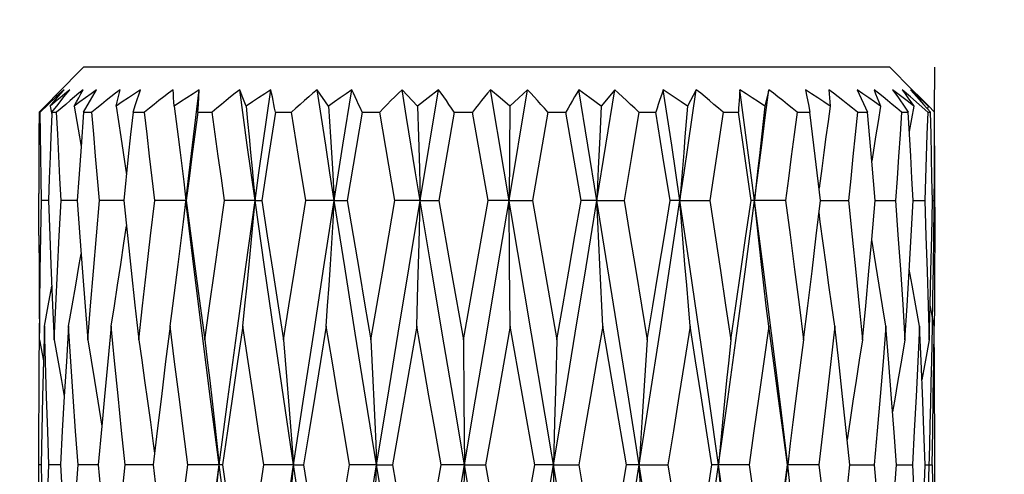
# Model space of a CAD drawing. Extents: x 0 to 420, y 0 to 297.
# Tile 62 of 124: x 146.56 to 148.76, y 237.23 to 238.24. Entities that reach past the tile are written whole.
import ezdxf

# ---------------------------------------------------------------- set-up
doc = ezdxf.new("R2010")
doc.units = 0
doc.header["$LTSCALE"] = 23.1
doc.layers.get('0').update_dxf_attribs({"linetype": 'CONTINUOUS'})
doc.layers.add('DIM_PILOTEES', color=7, linetype='CONTINUOUS')
doc.dimstyles.get("Standard").update_dxf_attribs({"dimtxt": 0.18, "dimasz": 0.18, "dimexe": 0.18, "dimexo": 0.0625, "dimgap": 0.09, "dimtad": 0, "dimtih": 1, "dimtoh": 1, "dimzin": 0, "dimcen": 0.09, "dimazin": 3, "dimtfac": 1, "dimtofl": 0, "dimtmove": 0, "dimatfit": 3})

# ---------------------------------------------------------------- blocks, each defined once
blk = doc.blocks.new('_FILLED')
at = {"color": 0, "linetype": 'BYBLOCK'}
blk.add_solid([(0, 0), (-1, 0.142857), (-1, -0.142857)], dxfattribs=at)
blk = doc.blocks.new('*D1')
at = {"layer": 'DIM_PILOTEES', "color": 2, "linetype": 'CONTINUOUS'}
for p, q in [((73.989763, 234.114236), (73.989763, 248.289492)), ((173.989763, 234.714236), (173.989763, 248.289492)), ((73.989763, 246.289492), (123.989763, 246.289492)), ((173.989763, 246.289492), (123.989763, 246.289492))]:
    blk.add_line(p, q, dxfattribs=at)
at = {"layer": 'DIM_PILOTEES', "color": 2, "linetype": 'CONTINUOUS', "xscale": 3.5, "yscale": 3.5, "zscale": 3.5, "rotation": 180}
blk.add_blockref('_FILLED', (73.989763, 246.289492), dxfattribs=at)
at = {"layer": 'DIM_PILOTEES', "color": 2, "linetype": 'CONTINUOUS', "xscale": 3.5, "yscale": 3.5, "zscale": 3.5}
blk.add_blockref('_FILLED', (173.989763, 246.289492), dxfattribs=at)
blk = doc.blocks.new('*D2')
at = {"layer": 'DIM_PILOTEES', "color": 2, "linetype": 'CONTINUOUS'}
for p, q in [((73.299813, 226.182987), (73.299813, 256.854852)), ((174.679712, 233.182987), (174.679712, 256.854852)), ((73.299813, 254.854852), (123.989763, 254.854852)), ((174.679712, 254.854852), (123.989763, 254.854852))]:
    blk.add_line(p, q, dxfattribs=at)
at = {"layer": 'DIM_PILOTEES', "color": 2, "linetype": 'CONTINUOUS', "xscale": 3.5, "yscale": 3.5, "zscale": 3.5, "rotation": 180}
blk.add_blockref('_FILLED', (73.299813, 254.854852), dxfattribs=at)
at = {"layer": 'DIM_PILOTEES', "color": 2, "linetype": 'CONTINUOUS', "xscale": 3.5, "yscale": 3.5, "zscale": 3.5}
blk.add_blockref('_FILLED', (174.679712, 254.854852), dxfattribs=at)

msp = doc.modelspace()

# ---------------------------------------------------------------- linework, layer by layer
at = {"color": 7, "linetype": 'CONTINUOUS'}
for p, q in [((146.699763, 238.134236), (146.639684, 238.074157)), ((148.499763, 238.134236), (146.699763, 238.134236)), ((148.499763, 238.134236), (148.549744, 238.084254)), ((146.655879, 238.084236), (146.638468, 238.068152)), ((146.655827, 238.068152), (146.668817, 238.084236)), ((146.69969, 238.034236), (146.728522, 238.084236)), ((146.815644, 238.051481), (146.826303, 238.084236)), ((146.956998, 238.068152), (146.957889, 238.084236)), ((147.055089, 238.066222), (147.048164, 238.084236)), ((147.246171, 238.047564), (147.221029, 238.084236)), ((147.278702, 237.960789), (147.298242, 238.084236)), ((147.445413, 238.047564), (147.410447, 238.084236)), ((147.45115, 237.837424), (147.492135, 238.084236)), ((147.492135, 238.084236), (147.46907, 238.066222)), ((147.62948, 238.066222), (147.608138, 238.084236)), ((147.993413, 235.784236), (147.608138, 238.084236)), ((147.649482, 237.837424), (147.690731, 238.084236)), ((147.690731, 238.084236), (147.671345, 238.066222)), ((147.829998, 238.066222), (147.805464, 238.084236)), ((147.825606, 237.960789), (147.805464, 238.084236)), ((147.885352, 238.084236), (147.855132, 238.047564)), ((147.865559, 237.960789), (147.885352, 238.084236)), ((148.067491, 238.084236), (148.047702, 238.047564)), ((148.311327, 238.084236), (148.314395, 238.068152)), ((148.426643, 238.084236), (148.449357, 238.034236)), ((148.505819, 238.084236), (148.517028, 238.068152)), ((148.545748, 238.068152), (148.527225, 238.084236)), ((148.545397, 238.084236), (148.560027, 238.068152)), ((146.620261, 238.054605), (146.639684, 238.074157)), ((146.638468, 238.068152), (146.620644, 238.051485)), ((146.642477, 238.051484), (146.655827, 238.068152)), ((146.95595, 238.051484), (146.956998, 238.068152)), ((147.062383, 238.047564), (147.055089, 238.066222)), ((147.46907, 238.066222), (147.445413, 238.047564)), ((147.651401, 238.047564), (147.62948, 238.066222)), ((147.671345, 238.066222), (147.651401, 238.047564)), ((147.855132, 238.047564), (147.829998, 238.066222)), ((148.314395, 238.068152), (148.317661, 238.051485)), ((148.564693, 238.051484), (148.545748, 238.068152)), ((148.58565, 238.048123), (148.559842, 238.074157)), ((148.560027, 238.068152), (148.575038, 238.051485)), ((146.600274, 238.034236), (146.620261, 238.054605)), ((146.620644, 238.051485), (146.602407, 238.034236)), ((146.625238, 238.047564), (146.628553, 238.029166)), ((146.628763, 238.034236), (146.642477, 238.051484)), ((146.809954, 238.034236), (146.815644, 238.051481)), ((146.954737, 238.034236), (146.95595, 238.051484)), ((147.246171, 238.047564), (147.250629, 237.978769)), ((147.445413, 238.047564), (147.447359, 237.978769)), ((147.651401, 238.047564), (147.649482, 237.837424)), ((147.855132, 238.047564), (147.851913, 237.978769)), ((148.317661, 238.051485), (148.321131, 238.034236)), ((148.552814, 238.047564), (148.542984, 237.991392)), ((148.584058, 238.034236), (148.564693, 238.051484)), ((148.575038, 238.051485), (148.590434, 238.034236)), ((148.585082, 238.047564), (148.583975, 238.041487)), ((148.599251, 238.034236), (148.58565, 238.048123)), ((146.600274, 238.034236), (146.602407, 238.034236)), ((146.628553, 238.029166), (146.626546, 237.980552)), ((146.628763, 238.034236), (146.628553, 238.029166)), ((146.628763, 238.034236), (146.639311, 238.034236)), ((146.69969, 238.034236), (146.693837, 237.956876)), ((146.69969, 238.034236), (146.718192, 238.034236)), ((146.809954, 238.034236), (146.835602, 238.034236)), ((146.954737, 238.034236), (146.986409, 238.034236)), ((147.12771, 238.034236), (147.11236, 237.935043)), ((147.12771, 238.034236), (147.164023, 238.034236)), ((147.179716, 237.93579), (147.164023, 238.034236)), ((147.321315, 238.034236), (147.288139, 237.837425)), ((147.321315, 238.034236), (147.36068, 238.034236)), ((147.394534, 237.837425), (147.36068, 238.034236)), ((147.527088, 238.034236), (147.492507, 237.837425)), ((147.527088, 238.034236), (147.567787, 238.034236)), ((147.602505, 237.837425), (147.567787, 238.034236)), ((147.736038, 238.034236), (147.701564, 237.837425)), ((147.736038, 238.034236), (147.776291, 238.034236)), ((147.810356, 237.837425), (147.776291, 238.034236)), ((147.939033, 238.034236), (147.922525, 237.935053)), ((147.939033, 238.034236), (147.97708, 238.034236)), ((147.993103, 237.93579), (147.97708, 238.034236)), ((148.127199, 238.034236), (148.112257, 237.935056)), ((148.127199, 238.034236), (148.161378, 238.034236)), ((148.17566, 237.935791), (148.161378, 238.034236)), ((148.292314, 238.034236), (148.321131, 238.034236)), ((148.427161, 238.034236), (148.449357, 238.034236)), ((148.459382, 237.924711), (148.449357, 238.034236)), ((148.525847, 238.034236), (148.540452, 238.034236)), ((148.543362, 237.985003), (148.540452, 238.034236)), ((148.584058, 238.034236), (148.590434, 238.034236)), ((147.250629, 237.978769), (147.25501, 237.908721)), ((147.447359, 237.978769), (147.449272, 237.908721)), ((147.851913, 237.978769), (147.848748, 237.908721)), ((146.693837, 237.956876), (146.688607, 237.886038)), ((147.259313, 237.837424), (147.278702, 237.960789)), ((147.845641, 237.837424), (147.825606, 237.960789)), ((147.845641, 237.837424), (147.865559, 237.960789)), ((146.787852, 237.943902), (146.795039, 237.894101)), ((147.11236, 237.935043), (147.09739, 237.837425)), ((147.195533, 237.837425), (147.179716, 237.93579)), ((147.922525, 237.935053), (147.90617, 237.837425)), ((148.009003, 237.837425), (147.993103, 237.93579)), ((148.112257, 237.935056), (148.097386, 237.837425)), ((148.189764, 237.837425), (148.17566, 237.935791)), ((148.34474, 237.837425), (148.333047, 237.93579)), ((147.25501, 237.908721), (147.259313, 237.837424)), ((147.449272, 237.908721), (147.45115, 237.837424)), ((147.848748, 237.908721), (147.845641, 237.837424)), ((148.467156, 237.837425), (148.459382, 237.924711)), ((146.688607, 237.886038), (146.685105, 237.837425)), ((147.475763, 237.689272), (147.440945, 237.899093)), ((148.599763, 237.821896), (148.599746, 237.886037)), ((146.9231, 237.878977), (146.928012, 237.837424)), ((146.599824, 237.75917), (146.599763, 237.852958)), ((146.621049, 237.837425), (146.605531, 237.837425)), ((146.685105, 237.837424), (146.649557, 237.837425)), ((146.685105, 237.837425), (146.690996, 237.756249)), ((146.789137, 237.837424), (146.735112, 237.837425)), ((146.928597, 237.837425), (146.858456, 237.837425)), ((147.082356, 237.837424), (147.014198, 237.837425)), ((147.082356, 237.837424), (147.09739, 237.837425)), ((147.259313, 237.837424), (147.195533, 237.837425)), ((147.259313, 237.837424), (147.288139, 237.837425)), ((147.367318, 237.679604), (147.394534, 237.837425)), ((147.45115, 237.837424), (147.394534, 237.837425)), ((147.448607, 237.741583), (147.45115, 237.837424)), ((147.45115, 237.837424), (147.492507, 237.837425)), ((147.492507, 237.837425), (147.520373, 237.679067)), ((147.547427, 237.525999), (147.602505, 237.837425)), ((147.649482, 237.837424), (147.602505, 237.837425)), ((147.649482, 237.837424), (147.701564, 237.837425)), ((147.650766, 237.69453), (147.649482, 237.837424)), ((147.701564, 237.837425), (147.756197, 237.525999)), ((147.845641, 237.837424), (147.810356, 237.837425)), ((147.845641, 237.837424), (147.90617, 237.837425)), ((148.031053, 237.837424), (148.009003, 237.837425)), ((148.031053, 237.837424), (148.097386, 237.837425)), ((148.266853, 237.837425), (148.189764, 237.837425)), ((148.335302, 237.757958), (148.34474, 237.837425)), ((148.34474, 237.837424), (148.407165, 237.837425)), ((148.45938, 237.750224), (148.467156, 237.837425)), ((148.467156, 237.837424), (148.512189, 237.837425)), ((148.547268, 237.757957), (148.551663, 237.837425)), ((148.551663, 237.837424), (148.577336, 237.837425)), ((148.594567, 237.837425), (148.599759, 237.837425)), ((148.542745, 237.679564), (148.547268, 237.757957)), ((147.445999, 237.648058), (147.448607, 237.741583)), ((148.468083, 237.69453), (148.45938, 237.750224)), ((146.626558, 237.694521), (146.630419, 237.60244)), ((147.652099, 237.556863), (147.650766, 237.69453)), ((147.340944, 237.525999), (147.367318, 237.679604)), ((147.520373, 237.679067), (147.547427, 237.525999)), ((147.443328, 237.556863), (147.445999, 237.648058)), ((146.600509, 237.603457), (146.601009, 237.54143)), ((146.630419, 237.60244), (146.633837, 237.525999)), ((148.587451, 237.525999), (148.589513, 237.603814)), ((148.598392, 237.556863), (148.589513, 237.603814)), ((146.612074, 237.556863), (146.610013, 237.479124)), ((147.443328, 237.556863), (147.389186, 237.247053)), ((147.652099, 237.556863), (147.624219, 237.399668)), ((147.707001, 237.247053), (147.652099, 237.556863)), ((147.885584, 237.398752), (147.858582, 237.556863)), ((148.569168, 237.479049), (148.565689, 237.556863)), ((148.599027, 237.477902), (148.598517, 237.541394)), ((146.601133, 237.525999), (146.610013, 237.479124)), ((147.547427, 237.525999), (147.548757, 237.389039)), ((147.756197, 237.525999), (147.753533, 237.435252)), ((146.610013, 237.479124), (146.608095, 237.399669)), ((148.572968, 237.388781), (148.569168, 237.479049)), ((147.753533, 237.435252), (147.750925, 237.342269)), ((146.656548, 237.399664), (146.652091, 237.322785)), ((146.7314, 237.389039), (146.740151, 237.33342)), ((147.548757, 237.389039), (147.550044, 237.247052)), ((147.624219, 237.399668), (147.597037, 237.247053)), ((147.911371, 237.247053), (147.885584, 237.398752)), ((148.404476, 237.303074), (148.394169, 237.399611)), ((147.750925, 237.342269), (147.748375, 237.247052)), ((146.652091, 237.322785), (146.647867, 237.247053)), ((146.740151, 237.33342), (146.732378, 237.247053)), ((146.863872, 237.322788), (146.854797, 237.247053)), ((148.514413, 237.247053), (148.509119, 237.319454)), ((148.599763, 237.231793), (148.599704, 237.322997)), ((148.410379, 237.247053), (148.404476, 237.303074)), ((146.599763, 237.231793), (146.599763, 237.262328)), ((146.60496, 237.247053), (146.599766, 237.247053)), ((146.647867, 237.247053), (146.622185, 237.247053)), ((146.731307, 237.247052), (146.687329, 237.247053)), ((146.732378, 237.247052), (146.731307, 237.247052)), ((146.732378, 237.247053), (146.740154, 237.160908)), ((146.854797, 237.247052), (146.792351, 237.247053)), ((147.009775, 237.247053), (146.93266, 237.247053)), ((147.168472, 237.247052), (147.102125, 237.247053)), ((147.168472, 237.247052), (147.190538, 237.247053)), ((147.266894, 237.091127), (147.293339, 237.247053)), ((147.353885, 237.247052), (147.293339, 237.247053)), ((147.353885, 237.247052), (147.389186, 237.247053)), ((147.443328, 236.940095), (147.497945, 237.247053)), ((147.550044, 237.247052), (147.497945, 237.247053)), ((147.548321, 237.060113), (147.550044, 237.247052)), ((147.550044, 237.247052), (147.597037, 237.247053)), ((147.597037, 237.247053), (147.625079, 237.090378)), ((147.748375, 237.247052), (147.707001, 237.247053)), ((147.748375, 237.247052), (147.805008, 237.247053)), ((147.750915, 237.15242), (147.748375, 237.247052)), ((147.805008, 237.247053), (147.858582, 236.940095)), ((147.940212, 237.247052), (147.911371, 237.247053)), ((147.940212, 237.247052), (148.004008, 237.247053)), ((148.185341, 237.247053), (148.102121, 237.247053)), ((148.341081, 237.247053), (148.270916, 237.247053)), ((148.276556, 237.204898), (148.271514, 237.247052)), ((148.402075, 237.168496), (148.410379, 237.247053)), ((148.410379, 237.247052), (148.464422, 237.247053)), ((148.514413, 237.247052), (148.51833, 237.247052)), ((148.51833, 237.247052), (148.549973, 237.247053)), ((148.578473, 237.247053), (148.593996, 237.247053))]:
    msp.add_line(p, q, dxfattribs=at)
at = {"color": 40, "linetype": 'CONTINUOUS'}
for p, q in [((148.599607, 238.034232), (148.599763, 238.134236)), ((148.598942, 237.904516), (148.599607, 238.034232)), ((148.598245, 237.821892), (148.598942, 237.904516)), ((148.59752, 237.754636), (148.598245, 237.821892)), ((148.596654, 237.687433), (148.59752, 237.754636)), ((148.595648, 237.620293), (148.596654, 237.687433)), ((148.594568, 237.556896), (148.595648, 237.620293))]:
    msp.add_line(p, q, dxfattribs=at)
at = {"color": 7, "linetype": 'CONTINUOUS'}
for points in [[(146.668817, 238.084236), (146.65803, 238.07531), (146.64717, 238.066222), (146.636239, 238.056974), (146.625238, 238.047564)], [(146.625238, 238.047564), (146.632938, 238.056974), (146.640612, 238.066222), (146.64826, 238.07531), (146.655879, 238.084236)], [(146.698882, 238.084236), (146.689219, 238.076267), (146.679451, 238.068152), (146.669575, 238.059891), (146.659593, 238.051485), (146.639311, 238.034236)], [(146.728522, 238.084236), (146.716193, 238.07531), (146.703768, 238.066222), (146.691245, 238.056974), (146.678625, 238.047564)], [(146.678625, 238.047564), (146.683681, 238.056974), (146.688744, 238.066222), (146.693812, 238.07531), (146.698882, 238.084236)], [(146.781258, 238.084236), (146.771009, 238.076267), (146.760655, 238.068152), (146.750196, 238.059891), (146.739632, 238.051485), (146.728965, 238.042933), (146.718192, 238.034236)], [(146.826303, 238.084236), (146.812971, 238.075308), (146.799521, 238.06622), (146.785954, 238.056972), (146.77227, 238.047564)], [(146.77227, 238.047564), (146.774462, 238.056974), (146.776692, 238.066222), (146.778959, 238.07531), (146.781258, 238.084236)], [(146.899407, 238.084236), (146.889019, 238.076267), (146.878533, 238.068152), (146.867947, 238.059891), (146.857263, 238.051485), (146.846482, 238.042933), (146.835602, 238.034236)], [(146.90208, 238.047564), (146.901312, 238.056974), (146.900612, 238.066222), (146.899978, 238.07531), (146.899407, 238.084236)], [(146.957889, 238.084236), (146.94414, 238.07531), (146.930256, 238.066222), (146.916236, 238.056974), (146.90208, 238.047564)], [(146.935364, 237.899093), (146.942795, 237.960789), (146.950303, 238.022506), (146.957889, 238.084236)], [(147.048164, 238.084236), (147.038092, 238.076267), (147.027932, 238.068152), (147.017682, 238.059891), (147.007345, 238.051485), (146.996921, 238.042933), (146.986409, 238.034236)], [(147.082356, 237.837424), (147.073714, 237.899093), (147.065134, 237.960789), (147.056617, 238.022506), (147.048164, 238.084236)], [(147.117528, 238.084236), (147.10396, 238.07531), (147.090248, 238.066222), (147.076389, 238.056974), (147.062383, 238.047564)], [(147.082356, 237.837424), (147.09106, 237.899093), (147.099823, 237.960789), (147.108646, 238.022506), (147.117528, 238.084236)], [(147.12771, 238.034236), (147.126062, 238.042933), (147.124393, 238.051484), (147.122704, 238.059891), (147.120996, 238.068152), (147.119271, 238.076267), (147.117528, 238.084236)], [(147.221029, 238.084236), (147.211713, 238.076267), (147.202323, 238.068152), (147.192857, 238.059891), (147.183318, 238.051485), (147.173707, 238.042933), (147.164023, 238.034236)], [(147.259313, 237.837424), (147.249679, 237.899093), (147.240086, 237.960789), (147.230536, 238.022506), (147.221029, 238.084236)], [(147.298242, 238.084236), (147.285449, 238.07531), (147.272508, 238.066222), (147.259416, 238.056974), (147.246171, 238.047564)], [(147.321315, 238.034236), (147.317463, 238.042931), (147.313614, 238.051482), (147.309765, 238.059887), (147.30592, 238.068147), (147.30208, 238.076264), (147.298242, 238.084236)], [(147.410447, 238.084236), (147.402293, 238.076267), (147.394083, 238.068152), (147.385815, 238.059891), (147.377491, 238.051485), (147.369113, 238.042933), (147.36068, 238.034236)], [(147.440945, 237.899093), (147.420592, 238.022506), (147.410447, 238.084236)], [(147.527088, 238.034236), (147.521201, 238.042933), (147.515338, 238.051484), (147.509498, 238.059891), (147.503683, 238.068152), (147.497896, 238.076267), (147.492135, 238.084236)], [(147.608138, 238.084236), (147.601504, 238.076267), (147.594833, 238.068152), (147.588124, 238.059891), (147.581379, 238.051485), (147.574601, 238.042933), (147.567787, 238.034236)], [(147.736038, 238.034236), (147.728373, 238.042933), (147.720753, 238.051484), (147.713177, 238.059891), (147.705647, 238.068152), (147.698166, 238.076267), (147.690731, 238.084236)], [(147.805464, 238.084236), (147.800639, 238.076267), (147.795799, 238.068152), (147.790942, 238.059891), (147.786071, 238.051485), (147.781188, 238.042933), (147.776291, 238.034236)], [(147.939033, 238.034236), (147.929925, 238.042932), (147.920882, 238.051482), (147.911902, 238.059888), (147.902986, 238.068149), (147.894137, 238.076265), (147.885352, 238.084236)], [(147.993799, 238.084236), (147.990994, 238.076267), (147.988196, 238.068152), (147.985404, 238.059891), (147.98262, 238.051485), (147.979845, 238.042933), (147.97708, 238.034236)], [(148.047702, 238.047564), (148.034002, 238.056974), (148.020452, 238.066222), (148.007052, 238.07531), (147.993799, 238.084236)], [(148.031053, 237.837424), (148.021814, 237.899093), (148.012524, 237.960789), (148.003185, 238.022506), (147.993799, 238.084236)], [(148.031053, 237.837424), (148.040242, 237.899093), (148.049379, 237.960789), (148.058462, 238.022506), (148.067491, 238.084236)], [(148.127199, 238.034236), (148.117045, 238.042933), (148.106973, 238.051484), (148.09698, 238.059891), (148.087068, 238.068152), (148.077239, 238.076267), (148.067491, 238.084236)], [(148.164913, 238.084236), (148.164251, 238.076267), (148.163617, 238.068152), (148.163012, 238.059891), (148.162436, 238.051485), (148.161892, 238.042933), (148.161378, 238.034236)], [(148.220695, 238.047564), (148.206537, 238.056974), (148.192521, 238.066222), (148.178647, 238.07531), (148.164913, 238.084236)], [(148.197616, 237.837424), (148.189544, 237.899093), (148.181403, 237.960789), (148.173192, 238.022506), (148.164913, 238.084236)], [(148.197616, 237.837424), (148.205618, 237.899093), (148.213548, 237.960789), (148.221405, 238.022506), (148.229188, 238.084236)], [(148.229188, 238.084236), (148.2251, 238.066222), (148.222939, 238.056974), (148.220695, 238.047564)], [(148.292314, 238.034236), (148.281559, 238.042933), (148.270898, 238.051484), (148.260329, 238.059891), (148.249854, 238.068152), (148.239474, 238.076267), (148.229188, 238.084236)], [(148.366551, 238.047564), (148.352553, 238.056974), (148.338683, 238.066222), (148.324941, 238.07531), (148.311327, 238.084236)], [(148.427161, 238.034236), (148.416276, 238.042932), (148.405493, 238.051483), (148.394811, 238.059889), (148.38423, 238.06815), (148.373753, 238.076266), (148.363376, 238.084236)], [(148.363376, 238.084236), (148.364245, 238.07531), (148.365065, 238.066222), (148.365835, 238.056974), (148.366551, 238.047564)], [(148.478894, 238.047564), (148.465668, 238.056974), (148.452551, 238.066222), (148.439542, 238.07531), (148.426643, 238.084236)], [(148.525847, 238.034236), (148.515306, 238.042933), (148.504871, 238.051484), (148.494542, 238.059891), (148.484318, 238.068152), (148.474202, 238.076267), (148.46419, 238.084236)], [(148.46419, 238.084236), (148.467896, 238.07531), (148.471583, 238.066222), (148.47525, 238.056974), (148.478894, 238.047564)], [(148.552814, 238.047564), (148.540939, 238.056974), (148.529148, 238.066222), (148.517441, 238.07531), (148.505819, 238.084236)], [(148.527225, 238.084236), (148.533605, 238.07531), (148.539998, 238.066222), (148.546402, 238.056974), (148.552814, 238.047564)], [(148.585082, 238.047564), (148.575076, 238.056974), (148.565126, 238.066222), (148.555233, 238.07531), (148.545397, 238.084236)], [(148.549726, 238.084236), (148.558501, 238.07531), (148.56732, 238.066222), (148.576181, 238.056974), (148.585082, 238.047564)], [(148.517028, 238.068152), (148.534469, 238.042933), (148.540452, 238.034236)], [(146.678625, 238.047564), (146.684456, 238.013324), (146.690238, 237.978769), (146.693837, 237.956876)], [(146.77227, 238.047564), (146.777509, 238.013324), (146.782702, 237.978769), (146.787852, 237.943902)], [(146.90208, 238.047564), (146.906497, 238.013324), (146.910876, 237.978769), (146.915218, 237.943902), (146.919521, 237.908721), (146.9231, 237.878977)], [(147.062383, 238.047564), (147.065785, 238.013324), (147.069158, 237.978769), (147.072501, 237.943902), (147.075816, 237.908721), (147.079101, 237.873228), (147.082356, 237.837424)], [(148.047702, 238.047564), (148.044867, 238.013324), (148.042055, 237.978769), (148.039268, 237.943902), (148.036505, 237.908721), (148.033766, 237.873228), (148.031053, 237.837424)], [(148.220695, 238.047564), (148.216765, 238.013324), (148.212867, 237.978769), (148.209003, 237.943902), (148.205173, 237.908721), (148.201378, 237.873228), (148.197616, 237.837424)], [(148.366551, 238.047564), (148.361697, 238.013324), (148.356884, 237.978769), (148.352112, 237.943902), (148.347383, 237.908721), (148.341549, 237.864392)], [(148.478894, 238.047564), (148.473328, 238.013324), (148.46781, 237.978769), (148.46234, 237.943902), (148.459382, 237.924711)], [(146.600274, 238.034236), (146.600032, 237.984453), (146.599868, 237.935056), (146.59978, 237.886047), (146.599763, 237.852958)], [(146.605531, 237.837425), (146.604638, 237.886597), (146.603819, 237.93579), (146.603076, 237.985003), (146.602407, 238.034236)], [(146.649557, 237.837425), (146.646888, 237.886597), (146.644291, 237.93579), (146.641765, 237.985003), (146.639311, 238.034236)], [(146.735112, 237.837425), (146.730784, 237.886597), (146.726521, 237.93579), (146.722324, 237.985003), (146.718192, 238.034236)], [(146.809954, 238.034236), (146.8046, 237.98445), (146.799346, 237.935053), (146.789137, 237.837425)], [(146.858456, 237.837425), (146.852658, 237.886597), (146.846917, 237.93579), (146.841231, 237.985003), (146.835602, 238.034236)], [(146.954737, 238.034236), (146.948052, 237.984443), (146.941467, 237.935043), (146.934982, 237.886037), (146.928597, 237.837425)], [(147.014198, 237.837425), (147.007185, 237.886597), (147.000215, 237.93579), (146.993289, 237.985003), (146.986409, 238.034236)], [(148.292314, 238.034236), (148.285953, 237.984443), (148.279588, 237.935043), (148.273221, 237.886037), (148.266853, 237.837425)], [(148.333047, 237.93579), (148.327117, 237.985003), (148.321131, 238.034236)], [(148.427161, 238.034236), (148.422198, 237.98445), (148.41721, 237.935053), (148.412198, 237.886045), (148.407165, 237.837425)], [(148.525847, 238.034236), (148.522498, 237.984452), (148.519105, 237.935056), (148.515668, 237.886047), (148.512189, 237.837425)], [(148.584058, 238.034236), (148.58247, 237.984443), (148.580819, 237.935043), (148.579107, 237.886037), (148.577336, 237.837425)], [(148.594567, 237.837425), (148.593646, 237.886597), (148.59265, 237.93579), (148.591579, 237.985003), (148.590434, 238.034236)], [(148.599746, 237.886037), (148.599658, 237.935042), (148.599494, 237.984442), (148.599251, 238.034236)], [(146.626546, 237.980552), (146.624729, 237.935043), (146.622846, 237.886037), (146.621049, 237.837425)], [(148.551663, 237.837425), (148.548968, 237.886597), (148.546201, 237.93579), (148.543362, 237.985003)], [(146.892656, 237.556863), (146.898728, 237.602169), (146.90473, 237.648058), (146.91066, 237.69453), (146.916517, 237.741583), (146.922302, 237.789215), (146.935364, 237.899093)], [(146.601133, 237.525999), (146.601932, 237.602245), (146.602926, 237.679565), (146.604124, 237.757958), (146.605531, 237.837425)], [(146.621049, 237.837425), (146.624018, 237.758152), (146.626558, 237.694521)], [(146.633837, 237.525999), (146.637423, 237.602245), (146.641234, 237.679565), (146.645277, 237.757958), (146.649557, 237.837425)], [(146.708756, 237.525999), (146.714975, 237.602276), (146.721437, 237.679606), (146.728148, 237.757989), (146.735112, 237.837425)], [(146.789137, 237.837425), (146.797308, 237.75917), (146.805614, 237.681181), (146.814051, 237.603457), (146.822617, 237.525999)], [(146.822617, 237.525999), (146.831195, 237.602275), (146.840025, 237.679604), (146.849111, 237.757987), (146.858456, 237.837425)], [(147.001908, 237.247052), (146.982787, 237.393985), (146.964089, 237.541425), (146.945827, 237.689272), (146.928012, 237.837424)], [(146.928597, 237.837425), (146.939051, 237.758092), (146.949514, 237.679743), (146.95998, 237.602379), (146.970442, 237.525999)], [(146.970442, 237.525999), (146.981001, 237.602245), (146.991812, 237.679565), (147.002877, 237.757958), (147.014198, 237.837425)], [(147.001908, 237.247052), (147.021439, 237.393985), (147.041367, 237.541425), (147.061677, 237.689272), (147.082356, 237.837424)], [(147.055124, 237.556863), (147.059801, 237.602169), (147.064423, 237.648058), (147.068991, 237.69453), (147.073502, 237.741583), (147.077958, 237.789215), (147.082356, 237.837424)], [(147.168472, 237.247052), (147.146462, 237.393985), (147.124763, 237.541425), (147.10339, 237.689272), (147.082356, 237.837424)], [(147.09739, 237.837425), (147.10958, 237.757937), (147.121711, 237.679536), (147.133777, 237.602224), (147.145772, 237.525999)], [(147.145772, 237.525999), (147.157859, 237.602276), (147.170181, 237.679606), (147.182739, 237.757989), (147.195533, 237.837425)], [(147.168472, 237.247052), (147.190777, 237.393985), (147.213363, 237.541425), (147.236214, 237.689272), (147.259313, 237.837424)], [(147.241395, 237.556863), (147.244472, 237.602169), (147.247514, 237.648058), (147.250519, 237.69453), (147.253488, 237.741583), (147.25642, 237.789215), (147.259313, 237.837424)], [(147.353885, 237.247052), (147.329948, 237.393985), (147.306197, 237.541425), (147.282647, 237.689272), (147.259313, 237.837424)], [(147.288139, 237.837425), (147.301303, 237.75917), (147.314494, 237.681181), (147.327708, 237.603457), (147.340944, 237.525999)], [(147.353885, 237.247052), (147.37799, 237.393985), (147.402247, 237.541425), (147.426639, 237.689272), (147.45115, 237.837424)], [(147.550044, 237.247052), (147.574895, 237.393985), (147.599763, 237.541425), (147.624631, 237.689272), (147.649482, 237.837424)], [(147.748375, 237.247052), (147.772886, 237.393985), (147.797279, 237.541425), (147.821535, 237.689272), (147.845641, 237.837424)], [(147.756197, 237.525999), (147.76953, 237.602246), (147.783003, 237.679565), (147.796613, 237.757958), (147.810356, 237.837425)], [(147.858582, 237.556863), (147.856359, 237.602169), (147.854162, 237.648058), (147.851992, 237.69453), (147.849848, 237.741583), (147.847731, 237.789215), (147.845641, 237.837424)], [(147.940212, 237.247052), (147.916879, 237.393985), (147.893329, 237.541425), (147.869577, 237.689272), (147.845641, 237.837424)], [(147.90617, 237.837425), (147.919299, 237.75917), (147.932336, 237.681181), (147.945281, 237.603457), (147.958131, 237.525999)], [(147.940212, 237.247052), (147.963312, 237.393985), (147.986162, 237.541425), (148.008748, 237.689272), (148.031053, 237.837424)], [(147.958131, 237.525999), (147.970719, 237.602276), (147.983397, 237.679606), (147.99616, 237.757989), (148.009003, 237.837425)], [(148.053753, 237.556863), (148.049854, 237.602169), (148.046001, 237.648058), (148.042194, 237.69453), (148.038433, 237.741583), (148.03472, 237.789215), (148.031053, 237.837424)], [(148.11717, 237.247052), (148.096136, 237.393985), (148.074762, 237.541425), (148.053063, 237.689272), (148.031053, 237.837424)], [(148.097386, 237.837425), (148.10936, 237.758957), (148.121189, 237.680896), (148.132869, 237.603244), (148.144402, 237.525999)], [(148.11717, 237.247052), (148.137848, 237.393985), (148.158158, 237.541425), (148.178085, 237.689272), (148.197616, 237.837424)], [(148.144402, 237.525999), (148.155685, 237.602245), (148.167011, 237.679564), (148.178373, 237.757957), (148.189764, 237.837425)], [(148.271514, 237.247052), (148.253699, 237.393985), (148.235436, 237.541425), (148.216738, 237.689272), (148.197616, 237.837424)], [(148.229083, 237.556863), (148.223679, 237.602169), (148.218338, 237.648058), (148.21306, 237.69453), (148.207847, 237.741583), (148.202699, 237.789215), (148.197616, 237.837424)], [(148.266853, 237.837425), (148.276927, 237.760396), (148.286958, 237.682815), (148.29694, 237.604683), (148.306869, 237.525999)], [(148.407165, 237.837425), (148.415551, 237.75616), (148.42355, 237.677168), (148.431174, 237.600448), (148.438433, 237.525999)], [(148.512189, 237.837425), (148.517673, 237.760396), (148.52303, 237.682815), (148.528255, 237.604683), (148.533343, 237.525999)], [(148.577336, 237.837425), (148.580209, 237.757577), (148.582847, 237.679057), (148.585258, 237.601865), (148.587451, 237.525999)], [(148.589513, 237.603814), (148.59134, 237.679564), (148.59304, 237.757958), (148.594567, 237.837425)], [(148.599763, 237.821896), (148.599699, 237.757968), (148.599446, 237.679578), (148.599008, 237.602255), (148.598642, 237.556861)], [(148.376909, 237.556863), (148.370235, 237.602169), (148.363639, 237.648058), (148.357122, 237.69453), (148.350684, 237.741583), (148.344327, 237.789215), (148.341549, 237.810555)], [(146.761092, 237.556863), (146.768294, 237.602169), (146.775412, 237.648058), (146.782446, 237.69453), (146.789393, 237.741583), (146.795046, 237.780833)], [(146.599824, 237.75917), (146.600072, 237.681181), (146.600509, 237.603457)], [(146.690996, 237.756249), (146.696911, 237.677286), (146.702836, 237.600536), (146.708756, 237.525999)], [(148.306869, 237.525999), (148.31636, 237.602245), (148.32584, 237.679565), (148.335302, 237.757958)], [(148.438433, 237.525999), (148.445719, 237.602276), (148.45294, 237.679606), (148.45938, 237.750224)], [(146.666182, 237.556863), (146.674199, 237.602169), (146.682123, 237.648058), (146.689952, 237.69453), (146.693845, 237.718215)], [(147.550044, 237.247052), (147.525227, 237.393985), (147.500461, 237.541425), (147.475763, 237.689272)], [(148.490769, 237.556863), (148.483118, 237.602169), (148.475556, 237.648058), (148.468083, 237.69453)], [(148.533343, 237.525999), (148.538101, 237.602245), (148.542745, 237.679564)], [(148.565689, 237.556863), (148.557393, 237.602169), (148.549196, 237.648058), (148.542983, 237.683698)], [(146.612074, 237.556863), (146.620556, 237.602169), (146.628573, 237.646056)], [(146.622185, 237.247053), (146.619446, 237.322362), (146.616842, 237.3991), (146.614381, 237.477267), (146.612074, 237.556863)], [(146.666182, 237.556863), (146.661243, 237.47769), (146.656548, 237.399664)], [(146.687329, 237.247053), (146.681892, 237.322724), (146.676549, 237.399583), (146.67131, 237.477629), (146.666182, 237.556863)], [(146.761092, 237.556863), (146.753533, 237.477746), (146.746231, 237.399739), (146.740151, 237.33342)], [(146.792351, 237.247053), (146.784319, 237.324145), (146.77643, 237.401477), (146.768687, 237.479049), (146.761092, 237.556863)], [(146.892656, 237.556863), (146.882798, 237.477693), (146.873205, 237.399668), (146.863872, 237.322788)], [(146.93266, 237.247053), (146.922723, 237.322323), (146.912738, 237.399048), (146.902712, 237.477228), (146.892656, 237.556863)], [(147.055124, 237.556863), (147.043402, 237.47769), (147.031938, 237.399664), (147.02073, 237.322785), (147.009775, 237.247053)], [(147.102125, 237.247053), (147.09044, 237.322915), (147.078707, 237.399837), (147.066933, 237.477819), (147.055124, 237.556863)], [(147.241395, 237.556863), (147.228332, 237.477746), (147.215501, 237.399739), (147.202903, 237.322841), (147.190538, 237.247053)], [(147.293339, 237.247053), (147.280286, 237.324145), (147.267276, 237.401477), (147.254311, 237.479049), (147.241395, 237.556863)], [(147.497945, 237.247053), (147.484283, 237.324145), (147.470624, 237.401477), (147.456972, 237.479049), (147.443328, 237.556863)], [(147.858582, 237.556863), (147.845004, 237.477746), (147.831546, 237.399739), (147.818213, 237.322841), (147.805008, 237.247053)], [(148.053753, 237.556863), (148.041205, 237.477734), (148.028728, 237.399723), (148.016327, 237.322829), (148.004008, 237.247053)], [(148.102121, 237.247053), (148.090191, 237.324145), (148.078151, 237.401477), (148.066005, 237.479049), (148.053753, 237.556863)], [(148.229083, 237.556863), (148.21811, 237.477693), (148.207158, 237.399668), (148.196232, 237.322788), (148.185341, 237.247053)], [(148.270916, 237.247053), (148.261291, 237.319454), (148.251119, 237.395222), (148.240387, 237.474359), (148.229083, 237.556863)], [(148.376909, 237.556863), (148.368003, 237.477746), (148.359058, 237.399739), (148.350082, 237.322841), (148.341081, 237.247053)], [(148.394169, 237.399611), (148.385672, 237.47765), (148.376909, 237.556863)], [(148.490769, 237.556863), (148.484311, 237.477734), (148.477762, 237.399723), (148.47113, 237.322829), (148.464422, 237.247053)], [(148.509119, 237.319454), (148.503426, 237.395222), (148.497317, 237.474359), (148.490769, 237.556863)], [(148.565689, 237.556863), (148.56196, 237.477693), (148.558092, 237.399668), (148.554094, 237.322788), (148.549973, 237.247053)], [(148.593996, 237.247053), (148.595353, 237.322779), (148.596543, 237.399656), (148.597559, 237.477684), (148.598392, 237.556863)], [(146.599827, 237.168438), (146.599823, 237.324145), (146.60007, 237.401477), (146.600506, 237.479049), (146.600884, 237.526001)], [(146.633837, 237.525999), (146.642107, 237.480907), (146.650289, 237.435252), (146.656542, 237.39956)], [(146.708756, 237.525999), (146.716385, 237.480907), (146.723933, 237.435252), (146.7314, 237.389039)], [(146.822617, 237.525999), (146.829271, 237.480907), (146.835854, 237.435252), (146.842367, 237.389039), (146.848809, 237.342269), (146.855178, 237.294937), (146.85798, 237.273621)], [(146.970442, 237.525999), (146.975831, 237.480907), (146.981161, 237.435252), (146.986436, 237.389039), (146.991652, 237.342269), (146.996809, 237.294937), (147.001908, 237.247052)], [(147.145772, 237.525999), (147.149659, 237.480907), (147.153505, 237.435252), (147.15731, 237.389039), (147.161073, 237.342269), (147.164793, 237.294937), (147.168472, 237.247052)], [(147.340944, 237.525999), (147.34316, 237.480907), (147.345352, 237.435252), (147.347521, 237.389039), (147.349667, 237.342269), (147.351787, 237.294937), (147.353885, 237.247052)], [(147.958131, 237.525999), (147.955063, 237.480907), (147.952027, 237.435252), (147.949023, 237.389039), (147.946053, 237.342269), (147.943115, 237.294937), (147.940212, 237.247052)], [(148.144402, 237.525999), (148.139739, 237.480907), (148.135125, 237.435252), (148.13056, 237.389039), (148.126046, 237.342269), (148.121582, 237.294937), (148.11717, 237.247052)], [(148.306869, 237.525999), (148.300816, 237.480907), (148.294825, 237.435252), (148.288899, 237.389039), (148.283038, 237.342269), (148.277243, 237.294937), (148.271514, 237.247052)], [(148.438433, 237.525999), (148.431253, 237.480907), (148.424148, 237.435252), (148.417119, 237.389039), (148.410168, 237.342269), (148.404476, 237.303074)], [(148.533343, 237.525999), (148.525351, 237.480907), (148.517441, 237.435252), (148.509617, 237.389039), (148.505679, 237.365237)], [(148.587451, 237.525999), (148.578995, 237.480907), (148.570951, 237.437015)], [(148.599704, 237.322997), (148.599462, 237.399946), (148.599027, 237.477902)], [(146.608095, 237.399669), (146.606425, 237.322789), (146.60496, 237.247053)], [(148.578473, 237.247053), (148.57556, 237.324145), (148.572968, 237.388781)], [(146.60496, 237.247053), (146.606452, 237.170186), (146.608136, 237.093404), (146.610009, 237.016707)], [(146.612074, 236.940095), (146.614274, 237.014959), (146.616688, 237.091073), (146.619323, 237.168438), (146.622185, 237.247053)], [(146.647867, 237.247053), (146.65226, 237.168575), (146.65655, 237.095218)], [(146.666182, 236.940095), (146.671105, 237.015017), (146.676266, 237.091151), (146.681672, 237.168496), (146.687329, 237.247053)], [(146.761092, 236.940095), (146.768518, 237.014999), (146.7762, 237.091127), (146.784143, 237.168478), (146.792351, 237.247053)], [(146.854797, 237.247053), (146.864033, 237.170186), (146.873423, 237.093404), (146.882964, 237.016707), (146.892656, 236.940095)], [(146.892656, 236.940095), (146.902258, 237.014958), (146.912123, 237.091073), (146.922256, 237.168438), (146.93266, 237.247053)], [(146.928012, 236.666401), (146.945827, 236.810303), (146.964089, 236.955112), (146.982787, 237.100728), (147.001908, 237.247052)], [(146.970442, 236.970151), (146.975854, 237.014839), (146.9812, 237.060113), (146.986479, 237.105975), (146.99169, 237.15242), (146.996834, 237.199446), (147.001908, 237.247052)], [(147.082356, 236.666401), (147.061677, 236.810303), (147.041367, 236.955112), (147.02144, 237.100728), (147.001908, 237.247052)], [(147.009775, 237.247053), (147.021161, 237.168571), (147.032518, 237.09125), (147.043841, 237.015092), (147.055124, 236.940095)], [(147.055124, 236.940095), (147.066494, 237.015016), (147.078116, 237.09115), (147.089993, 237.168495), (147.102125, 237.247053)], [(147.082356, 236.666401), (147.10339, 236.810303), (147.124763, 236.955112), (147.146462, 237.100728), (147.168472, 237.247052)], [(147.145772, 236.970151), (147.149676, 237.014839), (147.153532, 237.060113), (147.157341, 237.105975), (147.1611, 237.15242), (147.164811, 237.199446), (147.168472, 237.247052)], [(147.259313, 236.666401), (147.236214, 236.810303), (147.213363, 236.955112), (147.190777, 237.100728), (147.168472, 237.247052)], [(147.190538, 237.247053), (147.203393, 237.168491), (147.216157, 237.091144), (147.228826, 237.015012), (147.241395, 236.940095)], [(147.259313, 236.666401), (147.282646, 236.810303), (147.306197, 236.955112), (147.329948, 237.100728), (147.353885, 237.247052)], [(147.340944, 236.970151), (147.343169, 237.014839), (147.345368, 237.060113), (147.347539, 237.105975), (147.349682, 237.15242), (147.351798, 237.199446), (147.353885, 237.247052)], [(147.45115, 236.666401), (147.426639, 236.810303), (147.402247, 236.955112), (147.37799, 237.100728), (147.353885, 237.247052)], [(147.389186, 237.247053), (147.402638, 237.170186), (147.416147, 237.093404), (147.429711, 237.016707), (147.443328, 236.940095)], [(147.45115, 236.666401), (147.475763, 236.810303), (147.500461, 236.955112), (147.525227, 237.100728), (147.550044, 237.247052)], [(147.649482, 236.666401), (147.624631, 236.810303), (147.599763, 236.955112), (147.574895, 237.100728), (147.550044, 237.247052)], [(147.649482, 236.666401), (147.674299, 236.810303), (147.699065, 236.955112), (147.723763, 237.100728), (147.748375, 237.247052)], [(147.652099, 236.940095), (147.665563, 237.014955), (147.679203, 237.091068), (147.693017, 237.168434), (147.707001, 237.247053)], [(147.845641, 236.666401), (147.869577, 236.810303), (147.893329, 236.955112), (147.916879, 237.100728), (147.940212, 237.247052)], [(147.858582, 236.940095), (147.871597, 237.015017), (147.884736, 237.09115), (147.897996, 237.168496), (147.911371, 237.247053)], [(147.958131, 236.970151), (147.955049, 237.014839), (147.952005, 237.060113), (147.948999, 237.105975), (147.946031, 237.15242), (147.943102, 237.199446), (147.940212, 237.247052)], [(148.031053, 236.666401), (148.008748, 236.810303), (147.986162, 236.955112), (147.963312, 237.100728), (147.940212, 237.247052)], [(148.004008, 237.247053), (148.016537, 237.170186), (148.029006, 237.093404), (148.041413, 237.016707), (148.053753, 236.940095)], [(148.031053, 236.666401), (148.053063, 236.810303), (148.074762, 236.955112), (148.096136, 237.100728), (148.11717, 237.247052)], [(148.053753, 236.940095), (148.06573, 237.014958), (148.077787, 237.091072), (148.08992, 237.168437), (148.102121, 237.247053)], [(148.144402, 236.970151), (148.139718, 237.014839), (148.135092, 237.060113), (148.130523, 237.105975), (148.126013, 237.15242), (148.121562, 237.199446), (148.11717, 237.247052)], [(148.197617, 236.666401), (148.178085, 236.810303), (148.158158, 236.955112), (148.137848, 237.100728), (148.11717, 237.247052)], [(148.185341, 237.247053), (148.196454, 237.169971), (148.207451, 237.093118), (148.218328, 237.016492), (148.229083, 236.940095)], [(148.197617, 236.666401), (148.216738, 236.810303), (148.235436, 236.955112), (148.253699, 237.100728), (148.271514, 237.247052)], [(148.229083, 236.940095), (148.239507, 237.014955), (148.249959, 237.091068), (148.260431, 237.168434), (148.270916, 237.247053)], [(148.341081, 237.247053), (148.350424, 237.168572), (148.359507, 237.091252), (148.368334, 237.015093), (148.376909, 236.940095)], [(148.464422, 237.247053), (148.471281, 237.169759), (148.477958, 237.092834), (148.484454, 237.01628), (148.490769, 236.940095)], [(148.502772, 237.091072), (148.508642, 237.168437), (148.514413, 237.247053)], [(148.549973, 237.247053), (148.554165, 237.170186), (148.558183, 237.093404), (148.562024, 237.016707), (148.565689, 236.940095)], [(148.572961, 237.105885), (148.575492, 237.168437), (148.578473, 237.247053)], [(148.593996, 237.247053), (148.595414, 237.167906), (148.596612, 237.090364), (148.597602, 237.014427), (148.598392, 236.940095)], [(148.598515, 236.955085), (148.599007, 237.014956), (148.599445, 237.091069), (148.599699, 237.168435), (148.599763, 237.231793)]]:
    msp.add_lwpolyline(points, dxfattribs=at)
at = {"color": 40, "linetype": 'CONTINUOUS'}
msp.add_lwpolyline([(148.579918, 237.010018), (148.581543, 237.056583), (148.583099, 237.103224), (148.584586, 237.149937), (148.586004, 237.196719), (148.587353, 237.243566), (148.588633, 237.290476), (148.589844, 237.337445), (148.590985, 237.38447), (148.592057, 237.431547), (148.593059, 237.478674), (148.594568, 237.556896)], dxfattribs=at)

# ---------------------------------------------------------------- dimensions: what is measured, and where the dimension line sits
at = {"layer": 'DIM_PILOTEES', "color": 2, "linetype": 'CONTINUOUS'}
dim = msp.add_linear_dim(base=(73.299813, 254.854852), p1=(174.679712, 233.182987), p2=(73.299813, 226.182987), angle=180, dimstyle='STANDARD', dxfattribs=at)
dim.commit()
dim.dimension.update_dxf_attribs({"geometry": '*D2', "text_midpoint": (121.454048, 254.854852), "dimtype": 160})
dim = msp.add_linear_dim(base=(173.989763, 246.289492), p1=(73.989763, 234.114236), p2=(173.989763, 234.714236), dimstyle='STANDARD', dxfattribs=at)
dim.commit()
dim.dimension.update_dxf_attribs({"geometry": '*D1', "text_midpoint": (121.102741, 246.289492), "dimtype": 160})

doc.saveas('drawing.dxf')
